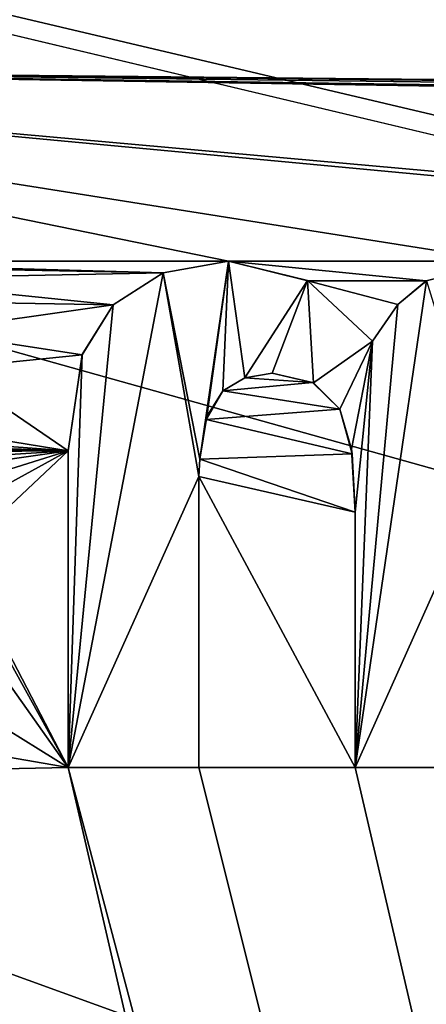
# Model space of a CAD drawing. Header units: millimetres. Extents: x -114 to 114, y -48 to 36.
# Tile 160 of 256: x -68.21 to -65.79, y 18.6 to 24.44. Entities that reach past the tile are written whole.
import ezdxf

# ---------------------------------------------------------------- set-up
doc = ezdxf.new("R2010")
doc.units = ezdxf.units.MM
doc.header["$LTSCALE"] = 65.185185
for name, color, linetype in [('133', 7, 'CONTINUOUS'), ('134', 7, 'CONTINUOUS'), ('135', 7, 'CONTINUOUS'), ('136', 7, 'CONTINUOUS'), ('137', 7, 'CONTINUOUS'), ('138', 7, 'CONTINUOUS'), ('139', 7, 'CONTINUOUS'), ('140', 7, 'CONTINUOUS'), ('141', 7, 'CONTINUOUS'), ('142', 7, 'CONTINUOUS'), ('143', 7, 'CONTINUOUS'), ('144', 7, 'CONTINUOUS'), ('145', 7, 'CONTINUOUS'), ('2', 7, 'CONTINUOUS'), ('265', 7, 'CONTINUOUS'), ('2791', 7, 'CONTINUOUS'), ('7', 7, 'CONTINUOUS')]:
    doc.layers.add(name, color=color, linetype=linetype)

msp = doc.modelspace()

# ---------------------------------------------------------------- linework, layer by layer
at = {"layer": '133', "linetype": 'CONTINUOUS'}
for points in [[(-65.4365, 20, 90), (-66.2132, 20, 90), (-65.4365, 20, 89.8), (-65.4365, 20, 90)], [(-65.4365, 20, 89.8), (-66.2132, 20, 90), (-66.2132, 20, 89.8), (-65.4365, 20, 89.8)]]:
    msp.add_3dface(points, dxfattribs=at)
at = {"layer": '134', "linetype": 'CONTINUOUS'}
for points in [[(-66.2132, 20, 90), (-66.2132, 21.5153, 90), (-66.2132, 20, 89.8), (-66.2132, 20, 90)], [(-66.2132, 20, 89.8), (-66.2132, 21.5153, 90), (-66.2132, 21.5153, 89.8), (-66.2132, 20, 89.8)]]:
    msp.add_3dface(points, dxfattribs=at)
at = {"layer": '135', "linetype": 'CONTINUOUS'}
for points in [[(-66.2319, 21.863, 90), (-66.3056, 22.1262, 90), (-66.2356, 21.8899, 89.8), (-66.2319, 21.863, 90)], [(-66.2356, 21.8899, 89.8), (-66.3056, 22.1262, 90), (-66.3056, 22.1262, 89.8), (-66.2356, 21.8899, 89.8)], [(-66.2132, 21.5153, 89.8), (-66.2319, 21.863, 90), (-66.2356, 21.8899, 89.8), (-66.2132, 21.5153, 89.8)], [(-66.2132, 21.5153, 90), (-66.2319, 21.863, 90), (-66.2132, 21.5153, 89.8), (-66.2132, 21.5153, 90)]]:
    msp.add_3dface(points, dxfattribs=at)
at = {"layer": '136', "linetype": 'CONTINUOUS'}
for points in [[(-66.4664, 22.2863, 90), (-66.7074, 22.3408, 90), (-66.4606, 22.2831, 89.8), (-66.4664, 22.2863, 90)], [(-66.4606, 22.2831, 89.8), (-66.7074, 22.3408, 90), (-66.7074, 22.3408, 89.8), (-66.4606, 22.2831, 89.8)], [(-66.3056, 22.1262, 90), (-66.4664, 22.2863, 90), (-66.3056, 22.1262, 89.8), (-66.3056, 22.1262, 90)], [(-66.3056, 22.1262, 89.8), (-66.4664, 22.2863, 90), (-66.4606, 22.2831, 89.8), (-66.3056, 22.1262, 89.8)]]:
    msp.add_3dface(points, dxfattribs=at)
at = {"layer": '137', "linetype": 'CONTINUOUS'}
for points in [[(-66.7074, 22.3408, 90), (-66.8687, 22.3135, 90), (-66.7074, 22.3408, 89.8), (-66.7074, 22.3408, 90)], [(-66.7074, 22.3408, 89.8), (-66.8687, 22.3135, 90), (-66.8687, 22.3135, 89.8), (-66.7074, 22.3408, 89.8)], [(-66.8687, 22.3135, 90), (-66.9994, 22.2362, 90), (-66.8687, 22.3135, 89.8), (-66.8687, 22.3135, 90)], [(-66.8687, 22.3135, 89.8), (-66.9994, 22.2362, 90), (-66.9994, 22.2362, 89.8), (-66.8687, 22.3135, 89.8)]]:
    msp.add_3dface(points, dxfattribs=at)
at = {"layer": '138', "linetype": 'CONTINUOUS'}
for points in [[(-66.9994, 22.2362, 90), (-67.0993, 22.0663, 90), (-66.9994, 22.2362, 89.8), (-66.9994, 22.2362, 90)], [(-66.9994, 22.2362, 89.8), (-67.0993, 22.0663, 90), (-67.0938, 22.0832, 89.8), (-66.9994, 22.2362, 89.8)], [(-67.0993, 22.0663, 90), (-67.1365, 21.8303, 90), (-67.0938, 22.0832, 89.8), (-67.0993, 22.0663, 90)], [(-67.0938, 22.0832, 89.8), (-67.1365, 21.8303, 90), (-67.1365, 21.8303, 89.8), (-67.0938, 22.0832, 89.8)]]:
    msp.add_3dface(points, dxfattribs=at)
at = {"layer": '139', "linetype": 'CONTINUOUS'}
for points in [[(-67.1365, 21.8303, 90), (-67.1419, 21.7271, 90), (-67.1419, 21.7271, 89.8), (-67.1365, 21.8303, 90)], [(-67.1365, 21.8303, 89.8), (-67.1365, 21.8303, 90), (-67.1419, 21.7271, 89.8), (-67.1365, 21.8303, 89.8)]]:
    msp.add_3dface(points, dxfattribs=at)
at = {"layer": '140', "linetype": 'CONTINUOUS'}
for points in [[(-67.1419, 21.7271, 90), (-67.1419, 20, 90), (-67.1419, 21.7271, 89.8), (-67.1419, 21.7271, 90)], [(-67.1419, 21.7271, 89.8), (-67.1419, 20, 90), (-67.1419, 20, 89.8), (-67.1419, 21.7271, 89.8)]]:
    msp.add_3dface(points, dxfattribs=at)
at = {"layer": '141', "linetype": 'CONTINUOUS'}
for points in [[(-67.1419, 20, 90), (-67.9185, 20, 90), (-67.1419, 20, 89.8), (-67.1419, 20, 90)], [(-67.1419, 20, 89.8), (-67.9185, 20, 90), (-67.9185, 20, 89.8), (-67.1419, 20, 89.8)]]:
    msp.add_3dface(points, dxfattribs=at)
at = {"layer": '142', "linetype": 'CONTINUOUS'}
for points in [[(-67.9185, 20, 90), (-67.9185, 21.8792, 90), (-67.9185, 20, 89.8), (-67.9185, 20, 90)], [(-67.9185, 20, 89.8), (-67.9185, 21.8792, 90), (-67.9185, 21.8792, 89.8), (-67.9185, 20, 89.8)]]:
    msp.add_3dface(points, dxfattribs=at)
at = {"layer": '143', "linetype": 'CONTINUOUS'}
for points in [[(-67.8342, 22.4496, 90), (-67.6497, 22.7454, 90), (-67.8338, 22.4506, 89.8), (-67.8342, 22.4496, 90)], [(-67.8338, 22.4506, 89.8), (-67.6497, 22.7454, 90), (-67.6497, 22.7454, 89.8), (-67.8338, 22.4506, 89.8)], [(-67.9185, 21.8792, 89.8), (-67.8342, 22.4496, 90), (-67.8338, 22.4506, 89.8), (-67.9185, 21.8792, 89.8)], [(-67.9185, 21.8792, 90), (-67.8342, 22.4496, 90), (-67.9185, 21.8792, 89.8), (-67.9185, 21.8792, 90)]]:
    msp.add_3dface(points, dxfattribs=at)
at = {"layer": '144', "linetype": 'CONTINUOUS'}
for points in [[(-67.3545, 22.937, 90), (-66.9654, 23.0061, 90), (-67.3546, 22.9369, 89.8), (-67.3545, 22.937, 90)], [(-67.3546, 22.9369, 89.8), (-66.9654, 23.0061, 90), (-66.9654, 23.0061, 89.8), (-67.3546, 22.9369, 89.8)], [(-67.6497, 22.7454, 90), (-67.3545, 22.937, 90), (-67.6497, 22.7454, 89.8), (-67.6497, 22.7454, 90)], [(-67.6497, 22.7454, 89.8), (-67.3545, 22.937, 90), (-67.3546, 22.9369, 89.8), (-67.6497, 22.7454, 89.8)]]:
    msp.add_3dface(points, dxfattribs=at)
at = {"layer": '145', "linetype": 'CONTINUOUS'}
for points in [[(-66.9654, 23.0061, 90), (-66.494, 22.8884, 90), (-66.9654, 23.0061, 89.8), (-66.9654, 23.0061, 90)], [(-66.9654, 23.0061, 89.8), (-66.494, 22.8884, 90), (-66.4969, 22.8899, 89.8), (-66.9654, 23.0061, 89.8)], [(-66.494, 22.8884, 90), (-66.11, 22.5309, 90), (-66.4969, 22.8899, 89.8), (-66.494, 22.8884, 90)], [(-66.4969, 22.8899, 89.8), (-66.11, 22.5309, 90), (-66.11, 22.5309, 89.8), (-66.4969, 22.8899, 89.8)]]:
    msp.add_3dface(points, dxfattribs=at)
at = {"layer": '2', "linetype": 'CONTINUOUS'}
for points in [[(113, 35, 92.5), (-113, 35, 92.5), (72.7254, 6.8475, 92.5), (113, 35, 92.5)], [(-113, 35, 92.5), (-37.2, 0, 92.5), (-35.3655, 6.8483, 92.5), (-113, 35, 92.5)], [(-37.2, 0, 92.5), (-113, 35, 92.5), (-65.3276, 7.1192, 92.5), (-37.2, 0, 92.5)], [(-23.5, 13.7, 92.5), (-113, 35, 92.5), (-30.3509, 11.8641, 92.5), (-23.5, 13.7, 92.5)], [(-113, 35, 92.5), (-23.5, 13.7, 92.5), (17.6742, 4.2309, 92.5), (-113, 35, 92.5)], [(-30.3509, 11.8641, 92.5), (-113, 35, 92.5), (-35.3655, 6.8483, 92.5), (-30.3509, 11.8641, 92.5)], [(-113, 35, 92.5), (63.3, 0, 92.5), (64.6742, 4.2309, 92.5), (-113, 35, 92.5)], [(63.3, 0, 92.5), (-113, 35, 92.5), (25.7254, 6.8475, 92.5), (63.3, 0, 92.5)], [(72.7254, 6.8475, 92.5), (-113, 35, 92.5), (68.2746, 6.8475, 92.5), (72.7254, 6.8475, 92.5)], [(68.2746, 6.8475, 92.5), (-113, 35, 92.5), (64.6742, 4.2309, 92.5), (68.2746, 6.8475, 92.5)], [(25.7254, 6.8475, 92.5), (-113, 35, 92.5), (21.2746, 6.8475, 92.5), (25.7254, 6.8475, 92.5)], [(21.2746, 6.8475, 92.5), (-113, 35, 92.5), (17.6742, 4.2309, 92.5), (21.2746, 6.8475, 92.5)], [(-113, 35, 92.5), (-70.5, 8.7998, 92.5), (-67.7807, 8.3691, 92.5), (-113, 35, 92.5)], [(-65.3276, 7.1192, 92.5), (-113, 35, 92.5), (-67.7807, 8.3691, 92.5), (-65.3276, 7.1192, 92.5)]]:
    msp.add_3dface(points, dxfattribs=at)
at = {"layer": '265', "linetype": 'CONTINUOUS'}
for points in [[(-65.7919, 22.8879, 90), (-65.3333, 23.0061, 90), (-65.7908, 22.8885, 89.8), (-65.7919, 22.8879, 90)], [(-65.9605, 22.7484, 90), (-65.7919, 22.8879, 90), (-65.96, 22.7491, 89.8), (-65.9605, 22.7484, 90)], [(-65.96, 22.7491, 89.8), (-65.7919, 22.8879, 90), (-65.7908, 22.8885, 89.8), (-65.96, 22.7491, 89.8)], [(-66.11, 22.5309, 89.8), (-65.9605, 22.7484, 90), (-65.96, 22.7491, 89.8), (-66.11, 22.5309, 89.8)], [(-66.11, 22.5309, 90), (-65.9605, 22.7484, 90), (-66.11, 22.5309, 89.8), (-66.11, 22.5309, 90)]]:
    msp.add_3dface(points, dxfattribs=at)
at = {"layer": '2791', "linetype": 'CONTINUOUS'}
for points in [[(-67.1365, 21.8303, 89.8), (-67.3546, 22.9369, 89.8), (-66.9654, 23.0061, 89.8), (-67.1365, 21.8303, 89.8)], [(-67.0938, 22.0832, 89.8), (-67.1365, 21.8303, 89.8), (-66.9654, 23.0061, 89.8), (-67.0938, 22.0832, 89.8)], [(-66.9994, 22.2362, 89.8), (-67.0938, 22.0832, 89.8), (-66.9654, 23.0061, 89.8), (-66.9994, 22.2362, 89.8)], [(-66.8687, 22.3135, 89.8), (-66.9994, 22.2362, 89.8), (-66.9654, 23.0061, 89.8), (-66.8687, 22.3135, 89.8)], [(-66.8687, 22.3135, 89.8), (-66.9654, 23.0061, 89.8), (-66.4969, 22.8899, 89.8), (-66.8687, 22.3135, 89.8)], [(-67.1419, 21.7271, 89.8), (-67.9185, 20, 89.8), (-67.3546, 22.9369, 89.8), (-67.1419, 21.7271, 89.8)], [(-67.9185, 20, 89.8), (-67.6497, 22.7454, 89.8), (-67.3546, 22.9369, 89.8), (-67.9185, 20, 89.8)], [(-67.1365, 21.8303, 89.8), (-67.1419, 21.7271, 89.8), (-67.3546, 22.9369, 89.8), (-67.1365, 21.8303, 89.8)], [(-66.7074, 22.3408, 89.8), (-66.8687, 22.3135, 89.8), (-66.4969, 22.8899, 89.8), (-66.7074, 22.3408, 89.8)], [(-66.4606, 22.2831, 89.8), (-66.7074, 22.3408, 89.8), (-66.4969, 22.8899, 89.8), (-66.4606, 22.2831, 89.8)], [(-66.4606, 22.2831, 89.8), (-66.4969, 22.8899, 89.8), (-66.11, 22.5309, 89.8), (-66.4606, 22.2831, 89.8)], [(-65.4365, 21.7379, 89.8), (-66.2132, 20, 89.8), (-65.7908, 22.8885, 89.8), (-65.4365, 21.7379, 89.8)], [(-66.2132, 20, 89.8), (-65.96, 22.7491, 89.8), (-65.7908, 22.8885, 89.8), (-66.2132, 20, 89.8)], [(-67.9185, 20, 89.8), (-67.8338, 22.4506, 89.8), (-67.6497, 22.7454, 89.8), (-67.9185, 20, 89.8)], [(-66.2132, 20, 89.8), (-66.11, 22.5309, 89.8), (-65.96, 22.7491, 89.8), (-66.2132, 20, 89.8)], [(-66.3056, 22.1262, 89.8), (-66.4606, 22.2831, 89.8), (-66.11, 22.5309, 89.8), (-66.3056, 22.1262, 89.8)], [(-66.2356, 21.8899, 89.8), (-66.3056, 22.1262, 89.8), (-66.11, 22.5309, 89.8), (-66.2356, 21.8899, 89.8)], [(-66.2132, 21.5153, 89.8), (-66.2356, 21.8899, 89.8), (-66.11, 22.5309, 89.8), (-66.2132, 21.5153, 89.8)], [(-66.2132, 20, 89.8), (-66.2132, 21.5153, 89.8), (-66.11, 22.5309, 89.8), (-66.2132, 20, 89.8)], [(-67.9185, 20, 89.8), (-67.9185, 21.8792, 89.8), (-67.8338, 22.4506, 89.8), (-67.9185, 20, 89.8)], [(-65.4365, 21.7379, 89.8), (-65.4365, 20, 89.8), (-66.2132, 20, 89.8), (-65.4365, 21.7379, 89.8)], [(-67.1419, 21.7271, 89.8), (-67.1419, 20, 89.8), (-67.9185, 20, 89.8), (-67.1419, 21.7271, 89.8)]]:
    msp.add_3dface(points, dxfattribs=at)
at = {"layer": '7', "linetype": 'CONTINUOUS'}
for points in [[(-110.5, 32.5, 90), (-54, 32.5, 90), (-60.8638, 23.9777, 90), (-110.5, 32.5, 90)], [(-61.2492, 24.038, 90), (-110.5, 32.5, 90), (-60.8638, 23.9777, 90), (-61.2492, 24.038, 90)], [(-110.5, 32.5, 90), (-61.2492, 24.038, 90), (-72.5866, 24.1521, 90), (-110.5, 32.5, 90)], [(-62.9627, 23.2885, 90), (-61.1813, 23.0849, 90), (-72.5866, 24.1521, 90), (-62.9627, 23.2885, 90)], [(-61.1813, 23.0849, 90), (-65.3333, 23.0061, 90), (-72.5866, 24.1521, 90), (-61.1813, 23.0849, 90)], [(-61.4299, 24.0322, 90), (-61.6429, 24.019, 90), (-72.5866, 24.1521, 90), (-61.4299, 24.0322, 90)], [(-61.6429, 24.019, 90), (-62.186, 24, 90), (-72.5866, 24.1521, 90), (-61.6429, 24.019, 90)], [(-61.2492, 24.038, 90), (-61.4299, 24.0322, 90), (-72.5866, 24.1521, 90), (-61.2492, 24.038, 90)], [(-62.186, 24, 90), (-62.9627, 24, 90), (-72.5866, 24.1521, 90), (-62.186, 24, 90)], [(-62.9627, 24, 90), (-62.9627, 23.2885, 90), (-72.5866, 24.1521, 90), (-62.9627, 24, 90)], [(-65.3333, 23.0061, 90), (-66.9654, 23.0061, 90), (-72.5866, 24.1521, 90), (-65.3333, 23.0061, 90)], [(-66.9654, 23.0061, 90), (-69.7895, 23.0061, 90), (-72.5866, 24.1521, 90), (-66.9654, 23.0061, 90)], [(-66.9654, 23.0061, 90), (-67.3545, 22.937, 90), (-69.7895, 23.0061, 90), (-66.9654, 23.0061, 90)], [(-69.7895, 23.0061, 90), (-67.3545, 22.937, 90), (-69.4101, 22.9749, 90), (-69.7895, 23.0061, 90)], [(-69.4101, 22.9749, 90), (-67.3545, 22.937, 90), (-69.1566, 22.9007, 90), (-69.4101, 22.9749, 90)], [(-66.494, 22.8884, 90), (-66.9654, 23.0061, 90), (-65.7919, 22.8879, 90), (-66.494, 22.8884, 90)], [(-65.7919, 22.8879, 90), (-66.9654, 23.0061, 90), (-65.3333, 23.0061, 90), (-65.7919, 22.8879, 90)], [(-67.3545, 22.937, 90), (-67.6497, 22.7454, 90), (-69.1566, 22.9007, 90), (-67.3545, 22.937, 90)], [(-69.1566, 22.9007, 90), (-67.6497, 22.7454, 90), (-68.9275, 22.7675, 90), (-69.1566, 22.9007, 90)], [(-66.11, 22.5309, 90), (-66.494, 22.8884, 90), (-65.9605, 22.7484, 90), (-66.11, 22.5309, 90)], [(-65.9605, 22.7484, 90), (-66.494, 22.8884, 90), (-65.7919, 22.8879, 90), (-65.9605, 22.7484, 90)], [(-68.9275, 22.7675, 90), (-67.6497, 22.7454, 90), (-68.7495, 22.5906, 90), (-68.9275, 22.7675, 90)], [(-67.6497, 22.7454, 90), (-67.8342, 22.4496, 90), (-68.7495, 22.5906, 90), (-67.6497, 22.7454, 90)], [(-68.7495, 22.5906, 90), (-67.8342, 22.4496, 90), (-68.634, 22.3689, 90), (-68.7495, 22.5906, 90)], [(-67.8342, 22.4496, 90), (-67.9185, 21.8792, 90), (-68.634, 22.3689, 90), (-67.8342, 22.4496, 90)], [(-67.9185, 21.8792, 90), (-68.5648, 21.9851, 90), (-68.634, 22.3689, 90), (-67.9185, 21.8792, 90)], [(-66.7074, 22.3408, 90), (-66.4664, 22.2863, 90), (-66.8687, 22.3135, 90), (-66.7074, 22.3408, 90)], [(-66.8687, 22.3135, 90), (-66.4664, 22.2863, 90), (-66.9994, 22.2362, 90), (-66.8687, 22.3135, 90)], [(-66.4664, 22.2863, 90), (-66.3056, 22.1262, 90), (-66.9994, 22.2362, 90), (-66.4664, 22.2863, 90)], [(-66.9994, 22.2362, 90), (-66.3056, 22.1262, 90), (-67.0993, 22.0663, 90), (-66.9994, 22.2362, 90)], [(-66.3056, 22.1262, 90), (-66.2319, 21.863, 90), (-67.0993, 22.0663, 90), (-66.3056, 22.1262, 90)], [(-67.0993, 22.0663, 90), (-66.2319, 21.863, 90), (-67.1365, 21.8303, 90), (-67.0993, 22.0663, 90)], [(-69.3415, 21.9851, 90), (-67.9185, 21.8792, 90), (-70.2413, 21.9627, 90), (-69.3415, 21.9851, 90)], [(-68.5648, 21.9851, 90), (-67.9185, 21.8792, 90), (-69.3415, 21.9851, 90), (-68.5648, 21.9851, 90)], [(-70.2413, 21.9627, 90), (-67.9185, 21.8792, 90), (-70.1945, 21.9031, 90), (-70.2413, 21.9627, 90)], [(-70.1945, 21.9031, 90), (-67.9185, 21.8792, 90), (-70.1168, 21.8648, 90), (-70.1945, 21.9031, 90)], [(-70.1168, 21.8648, 90), (-67.9185, 21.8792, 90), (-69.613, 21.7733, 90), (-70.1168, 21.8648, 90)], [(-69.613, 21.7733, 90), (-67.9185, 21.8792, 90), (-69.2174, 21.6943, 90), (-69.613, 21.7733, 90)], [(-69.2174, 21.6943, 90), (-67.9185, 21.8792, 90), (-68.8768, 21.5783, 90), (-69.2174, 21.6943, 90)], [(-68.8768, 21.5783, 90), (-67.9185, 21.8792, 90), (-68.7043, 21.4484, 90), (-68.8768, 21.5783, 90)], [(-68.7043, 21.4484, 90), (-67.9185, 21.8792, 90), (-68.5746, 21.2633, 90), (-68.7043, 21.4484, 90)], [(-67.9185, 21.8792, 90), (-67.9185, 20, 90), (-68.5746, 21.2633, 90), (-67.9185, 21.8792, 90)], [(-66.2319, 21.863, 90), (-66.2132, 21.5153, 90), (-67.1365, 21.8303, 90), (-66.2319, 21.863, 90)], [(-67.1365, 21.8303, 90), (-66.2132, 21.5153, 90), (-67.1419, 21.7271, 90), (-67.1365, 21.8303, 90)], [(-66.2132, 21.5153, 90), (-66.2132, 20, 90), (-67.1419, 21.7271, 90), (-66.2132, 21.5153, 90)], [(-67.1419, 21.7271, 90), (-66.2132, 20, 90), (-67.1419, 20, 90), (-67.1419, 21.7271, 90)], [(-68.5746, 21.2633, 90), (-67.9185, 20, 90), (-68.501, 21.0549, 90), (-68.5746, 21.2633, 90)], [(-68.501, 21.0549, 90), (-67.9185, 20, 90), (-68.4725, 20.7821, 90), (-68.501, 21.0549, 90)], [(-68.4725, 20.7821, 90), (-67.9185, 20, 90), (-68.5429, 20.3892, 90), (-68.4725, 20.7821, 90)], [(-68.5429, 20.3892, 90), (-67.9185, 20, 90), (-68.7197, 20.1386, 90), (-68.5429, 20.3892, 90)], [(-68.7197, 20.1386, 90), (-67.9185, 20, 90), (-68.9875, 19.9796, 90), (-68.7197, 20.1386, 90)], [(-54, -32.5, 90), (-110.5, -32.5, 90), (-103.8615, 20, 90), (-54, -32.5, 90)], [(-76.3258, -4.2309, 90), (-54, -32.5, 90), (-103.8615, 20, 90), (-76.3258, -4.2309, 90)], [(-68.9875, 19.9796, 90), (-67.9185, 20, 90), (-63.3, 0, 90), (-68.9875, 19.9796, 90)], [(-67.1419, 20, 90), (-54, -32.5, 90), (-67.9185, 20, 90), (-67.1419, 20, 90)], [(-54, -32.5, 90), (-63.3, 0, 90), (-67.9185, 20, 90), (-54, -32.5, 90)], [(-66.2132, 20, 90), (-54, -32.5, 90), (-67.1419, 20, 90), (-66.2132, 20, 90)], [(-65.4365, 20, 90), (-54, -32.5, 90), (-66.2132, 20, 90), (-65.4365, 20, 90)], [(-68.9875, 19.9796, 90), (-63.3, 0, 90), (-69.3876, 19.9158, 90), (-68.9875, 19.9796, 90)], [(-69.3876, 19.9158, 90), (-64.6742, 4.2309, 90), (-72.5866, 18.6151, 90), (-69.3876, 19.9158, 90)], [(-63.3, 0, 90), (-64.6742, 4.2309, 90), (-69.3876, 19.9158, 90), (-63.3, 0, 90)], [(-64.6742, 4.2309, 90), (-68.2746, 6.8475, 90), (-72.869, 18.6151, 90), (-64.6742, 4.2309, 90)], [(-72.5866, 18.6151, 90), (-64.6742, 4.2309, 90), (-72.869, 18.6151, 90), (-72.5866, 18.6151, 90)]]:
    msp.add_3dface(points, dxfattribs=at)

doc.saveas('drawing.dxf')
